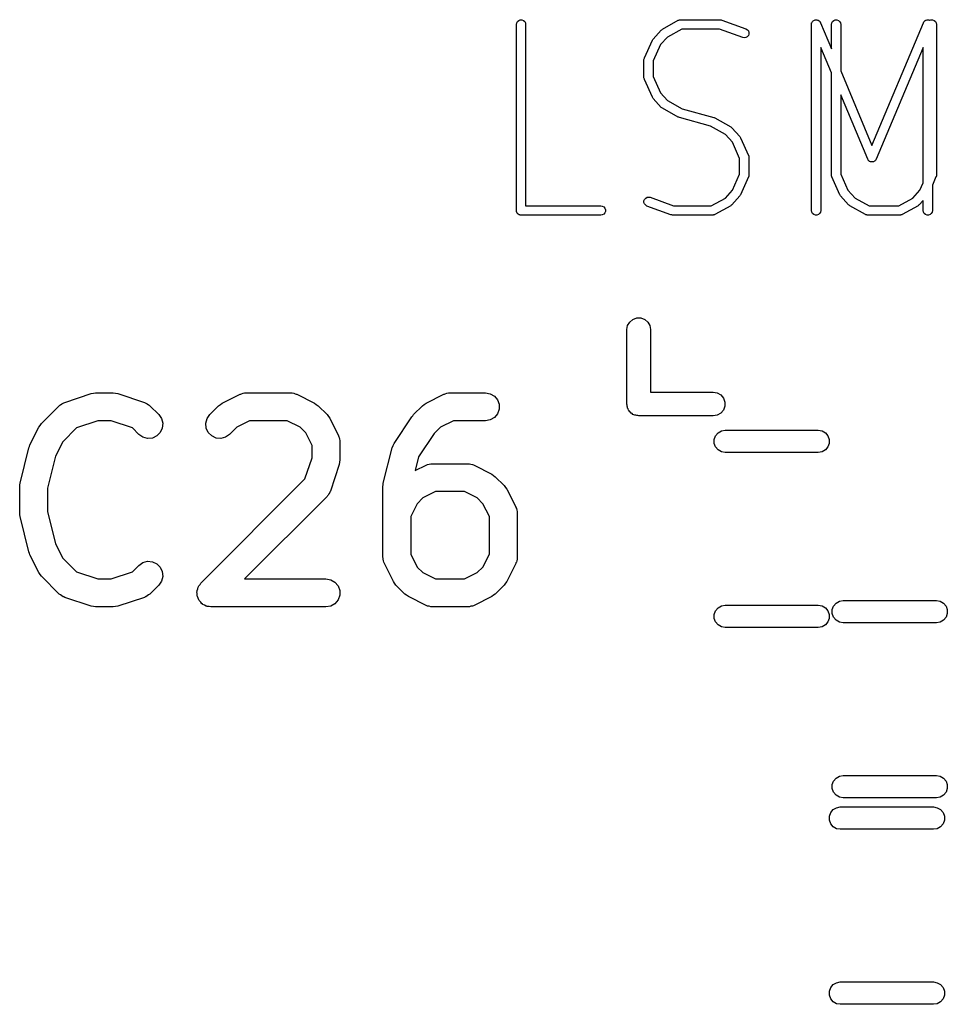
# Model space of a CAD drawing. Extents: x 83.4 to 168.1, y -157.3 to -85.4.
# Tile 54 of 60: x 148.9 to 153.9, y -121 to -115.7. Entities that reach past the tile are written whole.
import ezdxf

# ---------------------------------------------------------------- set-up
doc = ezdxf.new("R2010")
doc.units = 0
doc.header["$MEASUREMENT"] = 0
doc.layers.add('BLACK', color=7, linetype='CONTINUOUS')

msp = doc.modelspace()

# ---------------------------------------------------------------- linework, layer by layer
at = {"layer": 'Black'}
for p, q in [((151.544, -115.729), (151.546, -115.721)), ((151.546, -115.721), (151.55, -115.713)), ((151.55, -115.713), (151.557, -115.708)), ((151.557, -115.708), (151.565, -115.705)), ((151.565, -115.705), (151.574, -115.705)), ((151.574, -115.705), (151.582, -115.708)), ((151.582, -115.708), (151.589, -115.713)), ((151.589, -115.713), (151.593, -115.721)), ((151.593, -115.721), (151.594, -115.729)), ((152.329, -115.755), (152.414, -115.707)), ((152.414, -115.707), (152.416, -115.707)), ((152.416, -115.707), (152.418, -115.706)), ((152.418, -115.706), (152.42, -115.705)), ((152.42, -115.705), (152.423, -115.705)), ((152.423, -115.705), (152.425, -115.705)), ((152.425, -115.705), (152.426, -115.704)), ((152.426, -115.704), (152.641, -115.704)), ((152.641, -115.704), (152.641, -115.704)), ((152.641, -115.704), (152.645, -115.705)), ((152.641, -115.704), (152.641, -115.704)), ((152.645, -115.705), (152.649, -115.706)), ((152.649, -115.706), (152.649, -115.706)), ((152.649, -115.706), (152.649, -115.706)), ((152.649, -115.706), (152.778, -115.753)), ((153.131, -115.722), (153.131, -115.721)), ((153.131, -115.721), (153.132, -115.721)), ((153.131, -115.726), (153.131, -115.722)), ((153.132, -115.721), (153.133, -115.717)), ((153.133, -115.717), (153.135, -115.714)), ((153.135, -115.714), (153.136, -115.714)), ((153.136, -115.713), (153.139, -115.711)), ((153.136, -115.714), (153.136, -115.713)), ((153.139, -115.711), (153.142, -115.708)), ((153.142, -115.708), (153.142, -115.708)), ((153.142, -115.708), (153.143, -115.708)), ((153.143, -115.708), (153.146, -115.706)), ((153.146, -115.706), (153.15, -115.705)), ((153.15, -115.705), (153.15, -115.705)), ((153.15, -115.705), (153.151, -115.705)), ((153.151, -115.705), (153.154, -115.705)), ((153.154, -115.705), (153.158, -115.704)), ((153.158, -115.704), (153.159, -115.705)), ((153.159, -115.705), (153.159, -115.705)), ((153.159, -115.705), (153.163, -115.706)), ((153.163, -115.706), (153.167, -115.707)), ((153.167, -115.707), (153.167, -115.707)), ((153.167, -115.707), (153.168, -115.708)), ((153.168, -115.708), (153.17, -115.71)), ((153.17, -115.71), (153.173, -115.712)), ((153.173, -115.712), (153.174, -115.713)), ((153.174, -115.713), (153.174, -115.713)), ((153.174, -115.713), (153.176, -115.716)), ((153.176, -115.716), (153.178, -115.72)), ((153.178, -115.72), (153.237, -115.86)), ((153.237, -115.729), (153.239, -115.721)), ((153.239, -115.721), (153.243, -115.713)), ((153.243, -115.713), (153.25, -115.708)), ((153.25, -115.708), (153.258, -115.705)), ((153.258, -115.705), (153.267, -115.705)), ((153.267, -115.705), (153.275, -115.708)), ((153.275, -115.708), (153.281, -115.713)), ((153.281, -115.713), (153.286, -115.721)), ((153.286, -115.721), (153.287, -115.729)), ((153.455, -116.379), (153.732, -115.72)), ((153.732, -115.72), (153.734, -115.716)), ((153.734, -115.716), (153.736, -115.713)), ((153.736, -115.713), (153.737, -115.712)), ((153.736, -115.713), (153.736, -115.713)), ((153.737, -115.712), (153.74, -115.71)), ((153.74, -115.71), (153.743, -115.708)), ((153.743, -115.708), (153.743, -115.707)), ((153.743, -115.707), (153.744, -115.707)), ((153.744, -115.707), (153.747, -115.706)), ((153.747, -115.706), (153.751, -115.705)), ((153.751, -115.705), (153.752, -115.704)), ((153.751, -115.705), (153.751, -115.705)), ((153.752, -115.704), (153.756, -115.705)), ((153.756, -115.705), (153.759, -115.705)), ((153.759, -115.705), (153.76, -115.705)), ((153.76, -115.705), (153.761, -115.705)), ((153.761, -115.705), (153.764, -115.706)), ((153.764, -115.706), (153.766, -115.707)), ((153.766, -115.707), (153.772, -115.705)), ((153.772, -115.705), (153.781, -115.705)), ((153.781, -115.705), (153.789, -115.708)), ((153.789, -115.708), (153.796, -115.713)), ((153.796, -115.713), (153.8, -115.721)), ((153.8, -115.721), (153.801, -115.729)), ((151.544, -116.729), (151.544, -115.729)), ((151.594, -115.729), (151.594, -116.704)), ((152.279, -115.808), (152.322, -115.76)), ((152.322, -115.76), (152.325, -115.758)), ((152.325, -115.758), (152.329, -115.755)), ((152.433, -115.754), (152.357, -115.797)), ((152.636, -115.754), (152.433, -115.754)), ((152.761, -115.8), (152.636, -115.754)), ((152.778, -115.753), (152.786, -115.758)), ((152.786, -115.758), (152.791, -115.764)), ((152.791, -115.764), (152.794, -115.773)), ((152.794, -115.773), (152.794, -115.781)), ((153.13, -115.729), (153.131, -115.726)), ((153.13, -116.729), (153.13, -115.729)), ((153.237, -115.86), (153.237, -115.729)), ((153.287, -115.729), (153.287, -115.979)), ((153.801, -115.729), (153.801, -116.539)), ((152.232, -115.909), (152.275, -115.814)), ((152.275, -115.814), (152.277, -115.811)), ((152.277, -115.811), (152.279, -115.808)), ((152.357, -115.797), (152.319, -115.838)), ((152.769, -115.802), (152.761, -115.8)), ((152.778, -115.8), (152.769, -115.802)), ((152.785, -115.796), (152.778, -115.8)), ((152.791, -115.789), (152.785, -115.796)), ((152.794, -115.781), (152.791, -115.789)), ((152.319, -115.838), (152.28, -115.925)), ((153.237, -115.989), (153.18, -115.853)), ((153.18, -115.853), (153.18, -116.729)), ((153.73, -115.853), (153.478, -116.453)), ((153.73, -116.581), (153.73, -115.853)), ((152.23, -115.918), (152.231, -115.915)), ((152.23, -115.919), (152.23, -115.918)), ((152.23, -115.92), (152.23, -115.919)), ((152.23, -116.015), (152.23, -115.92)), ((152.231, -115.915), (152.232, -115.911)), ((152.232, -115.91), (152.232, -115.909)), ((152.232, -115.911), (152.232, -115.91)), ((152.28, -115.925), (152.28, -116.01)), ((153.287, -115.979), (153.455, -116.379)), ((152.23, -116.016), (152.23, -116.015)), ((152.23, -116.017), (152.23, -116.016)), ((152.231, -116.02), (152.23, -116.017)), ((152.232, -116.024), (152.231, -116.02)), ((152.232, -116.025), (152.232, -116.024)), ((152.232, -116.024), (152.232, -116.024)), ((152.275, -116.12), (152.232, -116.025)), ((152.28, -116.01), (152.319, -116.096)), ((153.237, -116.539), (153.237, -115.989)), ((152.277, -116.124), (152.275, -116.12)), ((152.279, -116.127), (152.277, -116.124)), ((152.322, -116.175), (152.279, -116.127)), ((152.319, -116.096), (152.357, -116.138)), ((152.357, -116.138), (152.436, -116.182)), ((153.432, -116.453), (153.287, -116.108)), ((153.287, -116.108), (153.287, -116.533)), ((152.325, -116.177), (152.322, -116.175)), ((152.329, -116.18), (152.325, -116.177)), ((152.414, -116.227), (152.329, -116.18)), ((152.436, -116.182), (152.605, -116.229)), ((152.417, -116.228), (152.414, -116.227)), ((152.42, -116.23), (152.417, -116.228)), ((152.588, -116.276), (152.42, -116.23)), ((152.605, -116.229), (152.607, -116.23)), ((152.607, -116.23), (152.61, -116.231)), ((152.61, -116.231), (152.696, -116.279)), ((152.668, -116.32), (152.588, -116.276)), ((152.696, -116.279), (152.699, -116.281)), ((152.699, -116.281), (152.702, -116.284)), ((152.702, -116.284), (152.745, -116.332)), ((152.705, -116.362), (152.668, -116.32)), ((152.745, -116.332), (152.747, -116.335)), ((152.747, -116.335), (152.749, -116.338)), ((152.749, -116.338), (152.792, -116.433)), ((152.744, -116.449), (152.705, -116.362)), ((152.744, -116.533), (152.744, -116.449)), ((152.792, -116.433), (152.792, -116.434)), ((152.792, -116.434), (152.793, -116.435)), ((152.793, -116.435), (152.793, -116.438)), ((152.793, -116.438), (152.794, -116.442)), ((152.794, -116.442), (152.794, -116.443)), ((152.794, -116.443), (152.794, -116.444)), ((152.794, -116.444), (152.794, -116.539)), ((153.434, -116.456), (153.432, -116.453)), ((153.435, -116.459), (153.434, -116.456)), ((153.436, -116.459), (153.435, -116.459)), ((153.437, -116.461), (153.436, -116.459)), ((153.439, -116.462), (153.437, -116.461)), ((153.442, -116.465), (153.439, -116.462)), ((153.471, -116.462), (153.469, -116.465)), ((153.473, -116.461), (153.471, -116.462)), ((153.474, -116.459), (153.473, -116.461)), ((153.475, -116.459), (153.474, -116.459)), ((153.476, -116.456), (153.475, -116.459)), ((153.478, -116.453), (153.476, -116.456)), ((153.443, -116.465), (153.442, -116.465)), ((153.444, -116.466), (153.443, -116.465)), ((153.447, -116.467), (153.444, -116.466)), ((153.45, -116.468), (153.447, -116.467)), ((153.451, -116.468), (153.45, -116.468)), ((153.452, -116.468), (153.451, -116.468)), ((153.455, -116.468), (153.452, -116.468)), ((153.458, -116.468), (153.455, -116.468)), ((153.459, -116.468), (153.458, -116.468)), ((153.461, -116.468), (153.459, -116.468)), ((153.463, -116.467), (153.461, -116.468)), ((153.467, -116.466), (153.463, -116.467)), ((153.469, -116.465), (153.467, -116.465)), ((153.467, -116.465), (153.467, -116.466)), ((152.705, -116.62), (152.744, -116.533)), ((152.792, -116.549), (152.749, -116.644)), ((152.793, -116.547), (152.792, -116.548)), ((152.792, -116.548), (152.792, -116.549)), ((152.794, -116.541), (152.793, -116.544)), ((152.793, -116.544), (152.793, -116.547)), ((152.794, -116.539), (152.794, -116.54)), ((152.794, -116.54), (152.794, -116.541)), ((153.237, -116.54), (153.237, -116.539)), ((153.237, -116.541), (153.237, -116.54)), ((153.238, -116.544), (153.237, -116.541)), ((153.239, -116.547), (153.238, -116.544)), ((153.239, -116.548), (153.239, -116.547)), ((153.239, -116.549), (153.239, -116.548)), ((153.282, -116.644), (153.239, -116.549)), ((153.287, -116.533), (153.326, -116.62)), ((153.799, -116.549), (153.78, -116.592)), ((153.8, -116.548), (153.799, -116.549)), ((153.801, -116.544), (153.8, -116.547)), ((153.8, -116.547), (153.8, -116.548)), ((153.801, -116.539), (153.801, -116.54)), ((153.801, -116.54), (153.801, -116.541)), ((153.801, -116.541), (153.801, -116.544)), ((152.668, -116.662), (152.705, -116.62)), ((153.326, -116.62), (153.364, -116.662)), ((153.675, -116.662), (153.712, -116.62)), ((153.712, -116.62), (153.73, -116.581)), ((153.78, -116.592), (153.78, -116.729)), ((152.23, -116.677), (152.233, -116.669)), ((152.233, -116.669), (152.239, -116.662)), ((152.239, -116.662), (152.247, -116.658)), ((152.247, -116.658), (152.255, -116.657)), ((152.255, -116.657), (152.264, -116.658)), ((152.264, -116.658), (152.388, -116.704)), ((152.591, -116.704), (152.668, -116.662)), ((152.745, -116.651), (152.702, -116.698)), ((152.747, -116.647), (152.745, -116.651)), ((152.749, -116.644), (152.747, -116.647)), ((153.284, -116.647), (153.282, -116.644)), ((153.286, -116.651), (153.284, -116.647)), ((153.329, -116.698), (153.286, -116.651)), ((153.364, -116.662), (153.44, -116.704)), ((153.599, -116.704), (153.675, -116.662)), ((153.73, -116.675), (153.709, -116.698)), ((153.73, -116.729), (153.73, -116.675)), ((151.594, -116.704), (151.998, -116.704)), ((151.998, -116.704), (152.006, -116.706)), ((152.006, -116.706), (152.014, -116.71)), ((152.014, -116.71), (152.02, -116.717)), ((152.02, -116.717), (152.023, -116.725)), ((152.023, -116.725), (152.023, -116.734)), ((152.23, -116.686), (152.23, -116.677)), ((152.233, -116.694), (152.23, -116.686)), ((152.239, -116.701), (152.233, -116.694)), ((152.246, -116.705), (152.239, -116.701)), ((152.375, -116.753), (152.246, -116.705)), ((152.388, -116.704), (152.591, -116.704)), ((152.696, -116.703), (152.61, -116.751)), ((152.699, -116.701), (152.696, -116.703)), ((152.702, -116.698), (152.699, -116.701)), ((153.333, -116.701), (153.329, -116.698)), ((153.336, -116.703), (153.333, -116.701)), ((153.421, -116.751), (153.336, -116.703)), ((153.44, -116.704), (153.599, -116.704)), ((153.703, -116.703), (153.617, -116.751)), ((153.706, -116.701), (153.703, -116.703)), ((153.709, -116.698), (153.706, -116.701)), ((151.545, -116.731), (151.544, -116.729)), ((151.545, -116.734), (151.545, -116.731)), ((151.545, -116.736), (151.545, -116.734)), ((151.546, -116.738), (151.545, -116.736)), ((151.547, -116.74), (151.546, -116.738)), ((151.548, -116.742), (151.547, -116.74)), ((151.549, -116.743), (151.548, -116.742)), ((151.55, -116.745), (151.549, -116.743)), ((151.552, -116.747), (151.55, -116.745)), ((151.553, -116.748), (151.552, -116.747)), ((151.555, -116.749), (151.553, -116.748)), ((151.557, -116.751), (151.555, -116.749)), ((151.559, -116.752), (151.557, -116.751)), ((151.561, -116.753), (151.559, -116.752)), ((151.563, -116.753), (151.561, -116.753)), ((151.565, -116.754), (151.563, -116.753)), ((151.567, -116.754), (151.565, -116.754)), ((151.569, -116.754), (151.567, -116.754)), ((151.998, -116.754), (151.569, -116.754)), ((152.006, -116.753), (151.998, -116.754)), ((152.014, -116.748), (152.006, -116.753)), ((152.02, -116.742), (152.014, -116.748)), ((152.023, -116.734), (152.02, -116.742)), ((152.379, -116.753), (152.375, -116.753)), ((152.375, -116.753), (152.375, -116.753)), ((152.375, -116.753), (152.375, -116.753)), ((152.383, -116.754), (152.379, -116.753)), ((152.384, -116.754), (152.383, -116.754)), ((152.598, -116.754), (152.384, -116.754)), ((152.384, -116.754), (152.384, -116.754)), ((152.6, -116.754), (152.598, -116.754)), ((152.602, -116.754), (152.6, -116.754)), ((152.604, -116.753), (152.602, -116.754)), ((152.606, -116.753), (152.604, -116.753)), ((152.608, -116.752), (152.606, -116.753)), ((152.61, -116.751), (152.608, -116.752)), ((153.132, -116.738), (153.13, -116.729)), ((153.136, -116.745), (153.132, -116.738)), ((153.143, -116.751), (153.136, -116.745)), ((153.151, -116.754), (153.143, -116.751)), ((153.159, -116.754), (153.151, -116.754)), ((153.168, -116.751), (153.159, -116.754)), ((153.174, -116.745), (153.168, -116.751)), ((153.179, -116.738), (153.174, -116.745)), ((153.18, -116.729), (153.179, -116.738)), ((153.423, -116.752), (153.421, -116.751)), ((153.425, -116.753), (153.423, -116.752)), ((153.427, -116.753), (153.425, -116.753)), ((153.43, -116.754), (153.427, -116.753)), ((153.432, -116.754), (153.43, -116.754)), ((153.434, -116.754), (153.432, -116.754)), ((153.605, -116.754), (153.434, -116.754)), ((153.607, -116.754), (153.605, -116.754)), ((153.609, -116.754), (153.607, -116.754)), ((153.611, -116.753), (153.609, -116.754)), ((153.614, -116.753), (153.611, -116.753)), ((153.615, -116.752), (153.614, -116.753)), ((153.617, -116.751), (153.615, -116.752)), ((153.732, -116.738), (153.73, -116.729)), ((153.736, -116.745), (153.732, -116.738)), ((153.743, -116.751), (153.736, -116.745)), ((153.751, -116.754), (153.743, -116.751)), ((153.759, -116.754), (153.751, -116.754)), ((153.768, -116.751), (153.759, -116.754)), ((153.774, -116.745), (153.768, -116.751)), ((153.779, -116.738), (153.774, -116.745)), ((153.78, -116.729), (153.779, -116.738)), ((152.17, -117.314), (152.191, -117.306)), ((152.191, -117.306), (152.213, -117.306)), ((152.213, -117.306), (152.234, -117.314)), ((152.138, -117.369), (152.142, -117.347)), ((152.142, -117.347), (152.153, -117.328)), ((152.153, -117.328), (152.17, -117.314)), ((152.234, -117.314), (152.251, -117.328)), ((152.251, -117.328), (152.262, -117.347)), ((152.262, -117.347), (152.265, -117.369)), ((152.138, -117.769), (152.138, -117.369)), ((152.265, -117.369), (152.265, -117.705)), ((149.117, -117.76), (149.259, -117.712)), ((149.259, -117.712), (149.271, -117.71)), ((149.271, -117.71), (149.283, -117.708)), ((149.283, -117.708), (149.378, -117.708)), ((149.378, -117.708), (149.39, -117.71)), ((149.39, -117.71), (149.402, -117.712)), ((149.402, -117.712), (149.545, -117.76)), ((149.964, -117.764), (150.059, -117.716)), ((150.059, -117.716), (150.063, -117.715)), ((150.063, -117.715), (150.067, -117.713)), ((150.067, -117.713), (150.076, -117.711)), ((150.076, -117.711), (150.084, -117.709)), ((150.084, -117.709), (150.088, -117.709)), ((150.088, -117.709), (150.093, -117.708)), ((150.093, -117.708), (150.331, -117.708)), ((150.331, -117.708), (150.335, -117.709)), ((150.335, -117.709), (150.339, -117.709)), ((150.339, -117.709), (150.348, -117.711)), ((150.348, -117.711), (150.356, -117.713)), ((150.356, -117.713), (150.36, -117.715)), ((150.36, -117.715), (150.364, -117.716)), ((150.364, -117.716), (150.46, -117.764)), ((151.059, -117.764), (151.154, -117.716)), ((151.154, -117.716), (151.158, -117.715)), ((151.158, -117.715), (151.162, -117.713)), ((151.162, -117.713), (151.171, -117.711)), ((151.171, -117.711), (151.179, -117.709)), ((151.179, -117.709), (151.184, -117.709)), ((151.184, -117.709), (151.188, -117.708)), ((151.188, -117.708), (151.378, -117.708)), ((151.378, -117.708), (151.404, -117.713)), ((151.404, -117.713), (151.427, -117.726)), ((151.427, -117.726), (151.443, -117.746)), ((152.265, -117.705), (152.602, -117.705)), ((152.602, -117.705), (152.624, -117.709)), ((152.624, -117.709), (152.643, -117.72)), ((152.643, -117.72), (152.657, -117.737)), ((148.992, -117.873), (149.087, -117.778)), ((149.087, -117.778), (149.091, -117.775)), ((149.091, -117.775), (149.094, -117.772)), ((149.094, -117.772), (149.101, -117.768)), ((149.101, -117.768), (149.109, -117.763)), ((149.109, -117.763), (149.113, -117.762)), ((149.113, -117.762), (149.117, -117.76)), ((149.545, -117.76), (149.549, -117.762)), ((149.549, -117.762), (149.553, -117.763)), ((149.553, -117.763), (149.56, -117.768)), ((149.56, -117.768), (149.568, -117.772)), ((149.568, -117.772), (149.571, -117.775)), ((149.571, -117.775), (149.574, -117.778)), ((149.574, -117.778), (149.622, -117.825)), ((149.897, -117.825), (149.944, -117.778)), ((149.944, -117.778), (149.954, -117.771)), ((149.954, -117.771), (149.964, -117.764)), ((150.46, -117.764), (150.469, -117.771)), ((150.469, -117.771), (150.479, -117.778)), ((150.479, -117.778), (150.527, -117.825)), ((150.992, -117.825), (151.04, -117.778)), ((151.04, -117.778), (151.049, -117.771)), ((151.049, -117.771), (151.059, -117.764)), ((151.443, -117.746), (151.452, -117.77)), ((151.452, -117.77), (151.452, -117.796)), ((152.139, -117.774), (152.138, -117.769)), ((152.139, -117.78), (152.139, -117.774)), ((152.141, -117.785), (152.139, -117.78)), ((152.142, -117.791), (152.141, -117.785)), ((152.657, -117.737), (152.664, -117.758)), ((152.664, -117.78), (152.657, -117.801)), ((152.664, -117.758), (152.664, -117.78)), ((149.622, -117.825), (149.637, -117.847)), ((149.882, -117.847), (149.897, -117.825)), ((150.527, -117.825), (150.534, -117.835)), ((150.534, -117.835), (150.541, -117.845)), ((150.887, -117.98), (150.983, -117.837)), ((150.983, -117.837), (150.988, -117.832)), ((150.988, -117.832), (150.992, -117.825)), ((151.443, -117.821), (151.427, -117.841)), ((151.452, -117.796), (151.443, -117.821)), ((152.145, -117.795), (152.142, -117.791)), ((152.147, -117.801), (152.145, -117.795)), ((152.151, -117.805), (152.147, -117.801)), ((152.153, -117.81), (152.151, -117.805)), ((152.158, -117.813), (152.153, -117.81)), ((152.161, -117.818), (152.158, -117.813)), ((152.166, -117.82), (152.161, -117.818)), ((152.17, -117.824), (152.166, -117.82)), ((152.175, -117.826), (152.17, -117.824)), ((152.18, -117.829), (152.175, -117.826)), ((152.186, -117.829), (152.18, -117.829)), ((152.191, -117.831), (152.186, -117.829)), ((152.196, -117.831), (152.191, -117.831)), ((152.202, -117.832), (152.196, -117.831)), ((152.602, -117.832), (152.202, -117.832)), ((152.624, -117.829), (152.602, -117.832)), ((152.643, -117.818), (152.624, -117.829)), ((152.657, -117.801), (152.643, -117.818)), ((148.978, -117.893), (148.985, -117.883)), ((148.985, -117.883), (148.992, -117.873)), ((149.295, -117.858), (149.181, -117.896)), ((149.366, -117.858), (149.295, -117.858)), ((149.481, -117.896), (149.366, -117.858)), ((149.637, -117.847), (149.644, -117.872)), ((149.644, -117.872), (149.641, -117.898)), ((149.875, -117.872), (149.882, -117.847)), ((149.877, -117.898), (149.875, -117.872)), ((150.11, -117.858), (150.042, -117.893)), ((150.313, -117.858), (150.11, -117.858)), ((150.382, -117.893), (150.313, -117.858)), ((150.541, -117.845), (150.588, -117.94)), ((151.206, -117.858), (151.137, -117.893)), ((151.378, -117.858), (151.206, -117.858)), ((151.404, -117.854), (151.378, -117.858)), ((151.427, -117.841), (151.404, -117.854)), ((148.93, -117.988), (148.978, -117.893)), ((149.181, -117.896), (149.107, -117.971)), ((149.516, -117.932), (149.481, -117.896)), ((149.537, -117.946), (149.516, -117.932)), ((149.612, -117.94), (149.588, -117.951)), ((149.63, -117.922), (149.612, -117.94)), ((149.641, -117.898), (149.63, -117.922)), ((149.888, -117.922), (149.877, -117.898)), ((149.907, -117.94), (149.888, -117.922)), ((149.93, -117.951), (149.907, -117.94)), ((150.003, -117.932), (149.981, -117.946)), ((150.042, -117.893), (150.003, -117.932)), ((150.412, -117.923), (150.382, -117.893)), ((150.446, -117.991), (150.412, -117.923)), ((150.588, -117.94), (150.59, -117.944)), ((150.59, -117.944), (150.592, -117.948)), ((151.103, -117.926), (151.019, -118.052)), ((151.137, -117.893), (151.103, -117.926)), ((152.607, -117.959), (152.614, -117.939)), ((152.614, -117.939), (152.628, -117.923)), ((152.628, -117.923), (152.646, -117.913)), ((152.646, -117.913), (152.666, -117.909)), ((152.666, -117.909), (153.166, -117.909)), ((153.166, -117.909), (153.187, -117.913)), ((153.187, -117.913), (153.205, -117.923)), ((153.205, -117.923), (153.218, -117.939)), ((153.218, -117.939), (153.225, -117.959)), ((148.925, -118.003), (148.928, -117.996)), ((148.928, -117.996), (148.93, -117.988)), ((149.107, -117.971), (149.068, -118.048)), ((149.562, -117.953), (149.537, -117.946)), ((149.588, -117.951), (149.562, -117.953)), ((149.956, -117.953), (149.93, -117.951)), ((149.981, -117.946), (149.956, -117.953)), ((150.446, -118.057), (150.446, -117.991)), ((150.592, -117.948), (150.593, -117.957)), ((150.593, -117.957), (150.596, -117.965)), ((150.596, -117.965), (150.595, -117.969)), ((150.595, -117.969), (150.596, -117.974)), ((150.596, -117.974), (150.596, -118.069)), ((150.877, -118.003), (150.882, -117.992)), ((150.882, -117.992), (150.887, -117.98)), ((152.607, -117.98), (152.607, -117.959)), ((152.614, -117.999), (152.607, -117.98)), ((153.225, -117.98), (153.218, -117.999)), ((153.225, -117.959), (153.225, -117.98)), ((148.877, -118.194), (148.925, -118.003)), ((149.068, -118.048), (149.025, -118.221)), ((150.829, -118.194), (150.877, -118.003)), ((152.628, -118.015), (152.614, -117.999)), ((152.646, -118.026), (152.628, -118.015)), ((152.666, -118.029), (152.646, -118.026)), ((153.166, -118.029), (152.666, -118.029)), ((153.187, -118.026), (153.166, -118.029)), ((153.205, -118.015), (153.187, -118.026)), ((153.218, -117.999), (153.205, -118.015)), ((150.408, -118.171), (150.446, -118.057)), ((150.592, -118.093), (150.545, -118.236)), ((150.594, -118.081), (150.592, -118.093)), ((150.596, -118.069), (150.594, -118.081)), ((151.019, -118.052), (151.001, -118.126)), ((151.001, -118.126), (151.059, -118.097)), ((151.059, -118.097), (151.063, -118.096)), ((151.063, -118.096), (151.067, -118.094)), ((151.067, -118.094), (151.076, -118.092)), ((151.076, -118.092), (151.084, -118.09)), ((151.084, -118.09), (151.088, -118.09)), ((151.088, -118.09), (151.093, -118.089)), ((151.093, -118.089), (151.283, -118.089)), ((151.283, -118.089), (151.287, -118.09)), ((151.287, -118.09), (151.292, -118.09)), ((151.292, -118.09), (151.3, -118.092)), ((151.3, -118.092), (151.309, -118.094)), ((151.309, -118.094), (151.313, -118.096)), ((151.313, -118.096), (151.317, -118.097)), ((151.317, -118.097), (151.412, -118.145)), ((151.412, -118.145), (151.422, -118.152)), ((151.422, -118.152), (151.431, -118.159)), ((148.875, -118.212), (148.876, -118.203)), ((148.876, -118.203), (148.877, -118.194)), ((149.849, -118.73), (150.408, -118.171)), ((150.827, -118.212), (150.829, -118.203)), ((150.829, -118.203), (150.829, -118.194)), ((151.431, -118.159), (151.479, -118.206)), ((151.479, -118.206), (151.486, -118.216)), ((148.875, -118.355), (148.875, -118.212)), ((149.025, -118.221), (149.025, -118.345)), ((150.529, -118.261), (150.527, -118.265)), ((150.532, -118.258), (150.529, -118.261)), ((150.537, -118.251), (150.532, -118.258)), ((150.542, -118.244), (150.537, -118.251)), ((150.543, -118.239), (150.542, -118.244)), ((150.545, -118.236), (150.543, -118.239)), ((150.827, -118.593), (150.827, -118.212)), ((151.11, -118.239), (151.042, -118.273)), ((151.265, -118.239), (151.11, -118.239)), ((151.334, -118.273), (151.265, -118.239)), ((151.486, -118.216), (151.493, -118.226)), ((151.493, -118.226), (151.541, -118.321)), ((150.527, -118.265), (150.083, -118.708)), ((151.011, -118.304), (150.977, -118.372)), ((151.042, -118.273), (151.011, -118.304)), ((151.364, -118.304), (151.334, -118.273)), ((151.399, -118.372), (151.364, -118.304)), ((148.876, -118.364), (148.875, -118.355)), ((148.877, -118.373), (148.876, -118.364)), ((149.025, -118.345), (149.068, -118.519)), ((151.541, -118.321), (151.542, -118.325)), ((151.542, -118.325), (151.544, -118.329)), ((151.544, -118.329), (151.546, -118.338)), ((151.546, -118.338), (151.548, -118.346)), ((151.548, -118.346), (151.548, -118.35)), ((151.548, -118.35), (151.549, -118.355)), ((151.549, -118.355), (151.549, -118.593)), ((148.925, -118.563), (148.877, -118.373)), ((150.977, -118.372), (150.977, -118.575)), ((151.399, -118.575), (151.399, -118.372)), ((149.068, -118.519), (149.107, -118.596)), ((148.928, -118.571), (148.925, -118.563)), ((148.93, -118.579), (148.928, -118.571)), ((148.978, -118.674), (148.93, -118.579)), ((150.977, -118.575), (151.011, -118.644)), ((151.364, -118.644), (151.399, -118.575)), ((149.107, -118.596), (149.181, -118.67)), ((149.516, -118.635), (149.537, -118.62)), ((149.537, -118.62), (149.562, -118.613)), ((149.562, -118.613), (149.588, -118.616)), ((149.588, -118.616), (149.612, -118.627)), ((149.612, -118.627), (149.63, -118.645)), ((150.828, -118.597), (150.827, -118.593)), ((150.828, -118.601), (150.828, -118.597)), ((150.83, -118.61), (150.828, -118.601)), ((150.832, -118.618), (150.83, -118.61)), ((150.834, -118.622), (150.832, -118.618)), ((150.835, -118.626), (150.834, -118.622)), ((150.883, -118.722), (150.835, -118.626)), ((151.541, -118.626), (151.493, -118.722)), ((151.542, -118.622), (151.541, -118.626)), ((151.544, -118.618), (151.542, -118.622)), ((151.546, -118.61), (151.544, -118.618)), ((151.548, -118.601), (151.546, -118.61)), ((151.549, -118.593), (151.548, -118.597)), ((151.548, -118.597), (151.548, -118.601)), ((148.985, -118.684), (148.978, -118.674)), ((148.992, -118.693), (148.985, -118.684)), ((149.181, -118.67), (149.295, -118.708)), ((149.366, -118.708), (149.481, -118.67)), ((149.481, -118.67), (149.516, -118.635)), ((149.63, -118.645), (149.641, -118.669)), ((149.641, -118.669), (149.644, -118.695)), ((151.011, -118.644), (151.042, -118.674)), ((151.042, -118.674), (151.11, -118.708)), ((151.265, -118.708), (151.334, -118.674)), ((151.334, -118.674), (151.364, -118.644)), ((149.087, -118.789), (148.992, -118.693)), ((149.295, -118.708), (149.366, -118.708)), ((149.637, -118.72), (149.622, -118.741)), ((149.644, -118.695), (149.637, -118.72)), ((149.837, -118.746), (149.844, -118.738)), ((149.844, -118.738), (149.849, -118.73)), ((150.083, -118.708), (150.521, -118.708)), ((150.521, -118.708), (150.547, -118.713)), ((150.547, -118.713), (150.569, -118.726)), ((150.569, -118.726), (150.586, -118.746)), ((150.89, -118.731), (150.883, -118.722)), ((150.897, -118.741), (150.89, -118.731)), ((151.11, -118.708), (151.265, -118.708)), ((151.486, -118.731), (151.479, -118.741)), ((151.493, -118.722), (151.486, -118.731)), ((149.091, -118.791), (149.087, -118.789)), ((149.574, -118.789), (149.571, -118.791)), ((149.622, -118.741), (149.574, -118.789)), ((149.827, -118.777), (149.828, -118.774)), ((149.828, -118.786), (149.827, -118.777)), ((149.828, -118.77), (149.832, -118.761)), ((149.828, -118.774), (149.828, -118.77)), ((149.828, -118.796), (149.828, -118.786)), ((149.832, -118.761), (149.834, -118.752)), ((149.834, -118.752), (149.836, -118.749)), ((149.836, -118.749), (149.837, -118.746)), ((150.586, -118.746), (150.595, -118.77)), ((150.595, -118.77), (150.595, -118.796)), ((150.944, -118.789), (150.897, -118.741)), ((150.954, -118.796), (150.944, -118.789)), ((151.431, -118.789), (151.422, -118.796)), ((151.479, -118.741), (151.431, -118.789)), ((149.094, -118.794), (149.091, -118.791)), ((149.101, -118.799), (149.094, -118.794)), ((149.109, -118.804), (149.101, -118.799)), ((149.113, -118.805), (149.109, -118.804)), ((149.117, -118.807), (149.113, -118.805)), ((149.259, -118.854), (149.117, -118.807)), ((149.545, -118.807), (149.402, -118.854)), ((149.549, -118.805), (149.545, -118.807)), ((149.553, -118.804), (149.549, -118.805)), ((149.56, -118.799), (149.553, -118.804)), ((149.568, -118.794), (149.56, -118.799)), ((149.571, -118.791), (149.568, -118.794)), ((149.829, -118.799), (149.828, -118.796)), ((149.83, -118.803), (149.829, -118.799)), ((149.834, -118.812), (149.83, -118.803)), ((149.837, -118.821), (149.834, -118.812)), ((149.839, -118.823), (149.837, -118.821)), ((149.841, -118.826), (149.839, -118.823)), ((149.848, -118.833), (149.841, -118.826)), ((149.854, -118.841), (149.848, -118.833)), ((149.857, -118.842), (149.854, -118.841)), ((149.859, -118.845), (149.857, -118.842)), ((150.569, -118.841), (150.547, -118.854)), ((150.586, -118.821), (150.569, -118.841)), ((150.595, -118.796), (150.586, -118.821)), ((150.964, -118.803), (150.954, -118.796)), ((151.059, -118.85), (150.964, -118.803)), ((151.412, -118.803), (151.317, -118.85)), ((151.422, -118.796), (151.412, -118.803)), ((153.249, -118.854), (153.263, -118.838)), ((153.263, -118.838), (153.281, -118.827)), ((153.281, -118.827), (153.301, -118.824)), ((153.301, -118.824), (153.801, -118.824)), ((153.801, -118.824), (153.822, -118.827)), ((153.822, -118.827), (153.84, -118.838)), ((153.84, -118.838), (153.853, -118.854)), ((149.271, -118.856), (149.259, -118.854)), ((149.283, -118.858), (149.271, -118.856)), ((149.378, -118.858), (149.283, -118.858)), ((149.39, -118.856), (149.378, -118.858)), ((149.402, -118.854), (149.39, -118.856)), ((149.868, -118.849), (149.859, -118.845)), ((149.877, -118.854), (149.868, -118.849)), ((149.88, -118.854), (149.877, -118.854)), ((149.883, -118.856), (149.88, -118.854)), ((149.893, -118.857), (149.883, -118.856)), ((149.902, -118.858), (149.893, -118.857)), ((150.521, -118.858), (149.902, -118.858)), ((150.547, -118.854), (150.521, -118.858)), ((151.063, -118.852), (151.059, -118.85)), ((151.067, -118.854), (151.063, -118.852)), ((151.076, -118.855), (151.067, -118.854)), ((151.084, -118.858), (151.076, -118.855)), ((151.088, -118.858), (151.084, -118.858)), ((151.093, -118.858), (151.088, -118.858)), ((151.283, -118.858), (151.093, -118.858)), ((151.287, -118.858), (151.283, -118.858)), ((151.292, -118.858), (151.287, -118.858)), ((151.3, -118.855), (151.292, -118.858)), ((151.309, -118.854), (151.3, -118.855)), ((151.313, -118.852), (151.309, -118.854)), ((151.317, -118.85), (151.313, -118.852)), ((152.607, -118.899), (152.614, -118.879)), ((152.614, -118.879), (152.628, -118.863)), ((152.628, -118.863), (152.646, -118.853)), ((152.646, -118.853), (152.666, -118.849)), ((152.666, -118.849), (153.166, -118.849)), ((153.166, -118.849), (153.187, -118.853)), ((153.187, -118.853), (153.205, -118.863)), ((153.205, -118.863), (153.218, -118.879)), ((153.218, -118.879), (153.225, -118.899)), ((153.242, -118.873), (153.249, -118.854)), ((153.242, -118.894), (153.242, -118.873)), ((153.249, -118.914), (153.242, -118.894)), ((153.853, -118.854), (153.86, -118.873)), ((153.86, -118.894), (153.853, -118.914)), ((153.86, -118.873), (153.86, -118.894)), ((152.607, -118.92), (152.607, -118.899)), ((152.614, -118.939), (152.607, -118.92)), ((152.628, -118.955), (152.614, -118.939)), ((153.218, -118.939), (153.205, -118.955)), ((153.225, -118.92), (153.218, -118.939)), ((153.225, -118.899), (153.225, -118.92)), ((153.263, -118.93), (153.249, -118.914)), ((153.281, -118.94), (153.263, -118.93)), ((153.301, -118.944), (153.281, -118.94)), ((153.801, -118.944), (153.301, -118.944)), ((153.822, -118.94), (153.801, -118.944)), ((153.84, -118.93), (153.822, -118.94)), ((153.853, -118.914), (153.84, -118.93)), ((152.646, -118.966), (152.628, -118.955)), ((152.666, -118.969), (152.646, -118.966)), ((153.166, -118.969), (152.666, -118.969)), ((153.187, -118.966), (153.166, -118.969)), ((153.205, -118.955), (153.187, -118.966)), ((153.242, -119.813), (153.249, -119.794)), ((153.249, -119.794), (153.263, -119.778)), ((153.263, -119.778), (153.281, -119.767)), ((153.281, -119.767), (153.301, -119.764)), ((153.301, -119.764), (153.801, -119.764)), ((153.801, -119.764), (153.822, -119.767)), ((153.822, -119.767), (153.84, -119.778)), ((153.84, -119.778), (153.853, -119.794)), ((153.853, -119.794), (153.86, -119.813)), ((153.242, -119.834), (153.242, -119.813)), ((153.249, -119.854), (153.242, -119.834)), ((153.86, -119.834), (153.853, -119.854)), ((153.86, -119.813), (153.86, -119.834)), ((153.263, -119.87), (153.249, -119.854)), ((153.281, -119.88), (153.263, -119.87)), ((153.301, -119.884), (153.281, -119.88)), ((153.801, -119.884), (153.301, -119.884)), ((153.822, -119.88), (153.801, -119.884)), ((153.84, -119.87), (153.822, -119.88)), ((153.853, -119.854), (153.84, -119.87)), ((153.234, -119.963), (153.247, -119.947)), ((153.247, -119.947), (153.265, -119.937)), ((153.265, -119.937), (153.285, -119.933)), ((153.285, -119.933), (153.785, -119.933)), ((153.785, -119.933), (153.806, -119.937)), ((153.806, -119.937), (153.824, -119.947)), ((153.824, -119.947), (153.837, -119.963)), ((153.226, -119.983), (153.234, -119.963)), ((153.226, -120.004), (153.226, -119.983)), ((153.234, -120.023), (153.226, -120.004)), ((153.837, -119.963), (153.845, -119.983)), ((153.845, -120.004), (153.837, -120.023)), ((153.845, -119.983), (153.845, -120.004)), ((153.247, -120.039), (153.234, -120.023)), ((153.265, -120.05), (153.247, -120.039)), ((153.285, -120.053), (153.265, -120.05)), ((153.785, -120.053), (153.285, -120.053)), ((153.806, -120.05), (153.785, -120.053)), ((153.824, -120.039), (153.806, -120.05)), ((153.837, -120.023), (153.824, -120.039)), ((153.226, -120.923), (153.234, -120.903)), ((153.234, -120.903), (153.247, -120.887)), ((153.247, -120.887), (153.265, -120.877)), ((153.265, -120.877), (153.285, -120.873)), ((153.285, -120.873), (153.785, -120.873)), ((153.785, -120.873), (153.806, -120.877)), ((153.806, -120.877), (153.824, -120.887)), ((153.824, -120.887), (153.837, -120.903)), ((153.837, -120.903), (153.845, -120.923)), ((153.226, -120.944), (153.226, -120.923)), ((153.234, -120.963), (153.226, -120.944)), ((153.845, -120.944), (153.837, -120.963)), ((153.845, -120.923), (153.845, -120.944)), ((153.247, -120.979), (153.234, -120.963)), ((153.265, -120.99), (153.247, -120.979)), ((153.285, -120.993), (153.265, -120.99)), ((153.785, -120.993), (153.285, -120.993)), ((153.806, -120.99), (153.785, -120.993)), ((153.824, -120.979), (153.806, -120.99)), ((153.837, -120.963), (153.824, -120.979))]:
    msp.add_line(p, q, dxfattribs=at)

doc.saveas('drawing.dxf')
